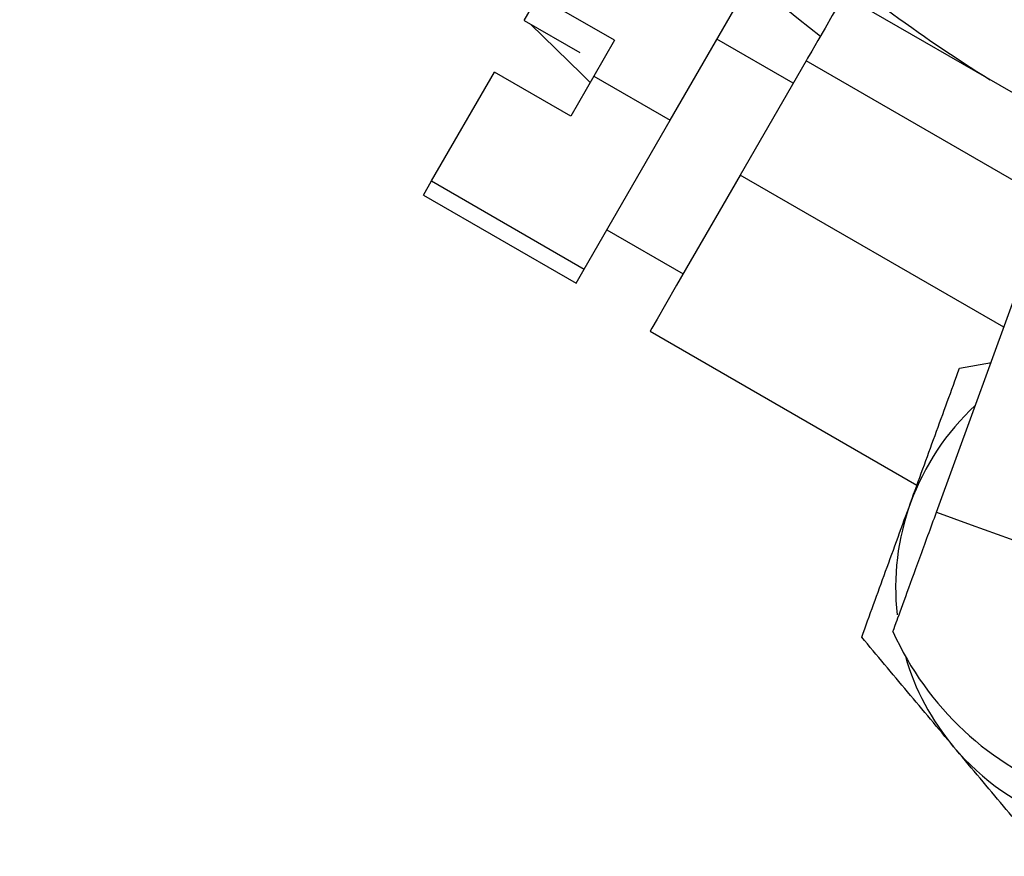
# Model space of a CAD drawing. Header units: inches. Extents: x 1.7 to 32.8, y 1.3 to 21.1.
# Tile 7 of 54: x 10.953 to 12.071, y 1.35 to 2.299. Entities that reach past the tile are written whole.
import ezdxf

# ---------------------------------------------------------------- set-up
doc = ezdxf.new("R2010")
doc.units = ezdxf.units.IN
doc.header["$MEASUREMENT"] = 0

msp = doc.modelspace()

# ---------------------------------------------------------------- linework, layer by layer
at = {"color": 7, "linetype": 'Continuous', "lineweight": 25}
for p, q in [((11.6913, 2.185), (11.7796, 2.3378)), ((11.5258, 2.2982), (11.5418, 2.326)), ((11.6284, 2.276), (11.5418, 2.326)), ((12.1245, 2.1907), (11.8887, 2.3268)), ((11.5258, 2.2982), (11.5888, 2.2618)), ((11.6284, 2.276), (11.6047, 2.235)), ((11.8312, 2.2272), (11.7446, 2.2772)), ((11.8459, 2.2526), (11.7709, 2.1229)), ((12.1908, 2.0534), (11.8459, 2.2526)), ((11.4206, 2.1162), (11.492, 2.2397)), ((11.5786, 2.1897), (11.492, 2.2397)), ((11.6047, 2.235), (11.5786, 2.1897)), ((11.6047, 2.235), (11.6913, 2.185)), ((11.5938, 2.0161), (11.6913, 2.185)), ((11.4114, 2.1001), (11.4206, 2.1162)), ((11.4206, 2.1162), (11.5938, 2.0161)), ((12.0702, 1.9501), (11.7709, 2.1229)), ((11.4114, 2.1001), (11.5846, 2.0001)), ((11.6196, 2.0607), (11.7062, 2.0107)), ((11.9938, 1.7402), (12.0998, 2.0315)), ((11.5846, 2.0001), (11.5938, 2.0161)), ((11.6687, 1.9457), (11.9716, 1.7708)), ((12.0199, 1.9035), (12.0564, 1.9099))]:
    msp.add_line(p, q, dxfattribs=at)
at = {"color": 7, "linetype": 'Continuous', "lineweight": 25, "flags": 128}
for points in [[(11.8887, 2.3268), (11.8871, 2.324), (11.8825, 2.316), (11.8755, 2.3039), (11.8673, 2.2897), (11.8591, 2.2755), (11.8521, 2.2635), (11.8475, 2.2554), (11.8459, 2.2526)], [(11.5329, 2.2941), (11.5906, 2.2377), (11.6008, 2.2281)], [(11.7709, 2.1229), (11.7511, 2.0885), (11.732, 2.0554), (11.7143, 2.0248), (11.6988, 1.9979), (11.686, 1.9758), (11.6765, 1.9593), (11.6706, 1.9492), (11.6687, 1.9457)], [(11.9938, 1.7402), (12.0331, 1.7259), (12.0775, 1.7098), (12.1257, 1.6922), (12.1765, 1.6737), (12.2287, 1.6547), (12.2809, 1.6357), (12.3317, 1.6172), (12.3799, 1.5997), (12.4243, 1.5836), (12.4636, 1.5692)]]:
    msp.add_lwpolyline(points, dxfattribs=at)
at = {"color": 7, "linetype": 'Continuous', "lineweight": 25}
for centre, radius, start, end in [((12.9777, 3.7127), 2.0248, 303.6511, 204.4209), ((12.9777, 3.7127), 2.0017, 303.6511, 204.3563), ((12.9777, 3.7127), 1.5, 215.7392, 264.2608), ((12.9777, 3.7127), 1.8155, 216.2224, 232.0792), ((12.9777, 3.7127), 1.7457, 228.7117, 238.0818), ((12.2287, 1.6547), 0.2812, 132.734, 160), ((12.2287, 1.6547), 0.2813, 160, 186.3324), ((12.2624, 1.7474), 0.3486, 204.1822, 295.8178), ((12.2287, 1.6547), 0.2813, 196.1285, 220), ((12.2287, 1.6547), 0.2813, 220, 280)]:
    msp.add_arc(centre, radius, start, end, dxfattribs=at)
for points, knots in [([(11.9644, 1.7509), (11.9737, 1.7765), (11.9925, 1.8282), (12.0107, 1.8782), (12.0199, 1.9035)], [0, 0, 0, 0, 0.494511, 1, 1, 1, 1]), ([(11.9089, 1.5983), (11.9179, 1.6231), (11.9361, 1.6731), (11.9549, 1.7248), (11.9644, 1.7509)], [0, 0, 0, 0, 0.495458, 1, 1, 1, 1]), ([(11.9444, 1.6046), (11.9451, 1.6066), (11.9466, 1.6107), (11.958, 1.6421), (11.9744, 1.6869), (11.9873, 1.7225), (11.9938, 1.7402)], [0, 0, 0, 0, 0.25, 0.5, 0.75, 1, 1, 1, 1]), ([(12.0132, 1.4739), (11.9958, 1.4948), (11.9604, 1.5369), (11.9262, 1.5777), (11.9089, 1.5983)], [0, 0, 0, 0, 0.4945103, 1, 1, 1, 1]), ([(12.1176, 1.3496), (12.1007, 1.3698), (12.0665, 1.4105), (12.0311, 1.4527), (12.0132, 1.4739)], [0, 0, 0, 0, 0.495458, 1, 1, 1, 1])]:
    msp.add_open_spline(points, degree=3, knots=knots, dxfattribs=at)

doc.saveas('drawing.dxf')
